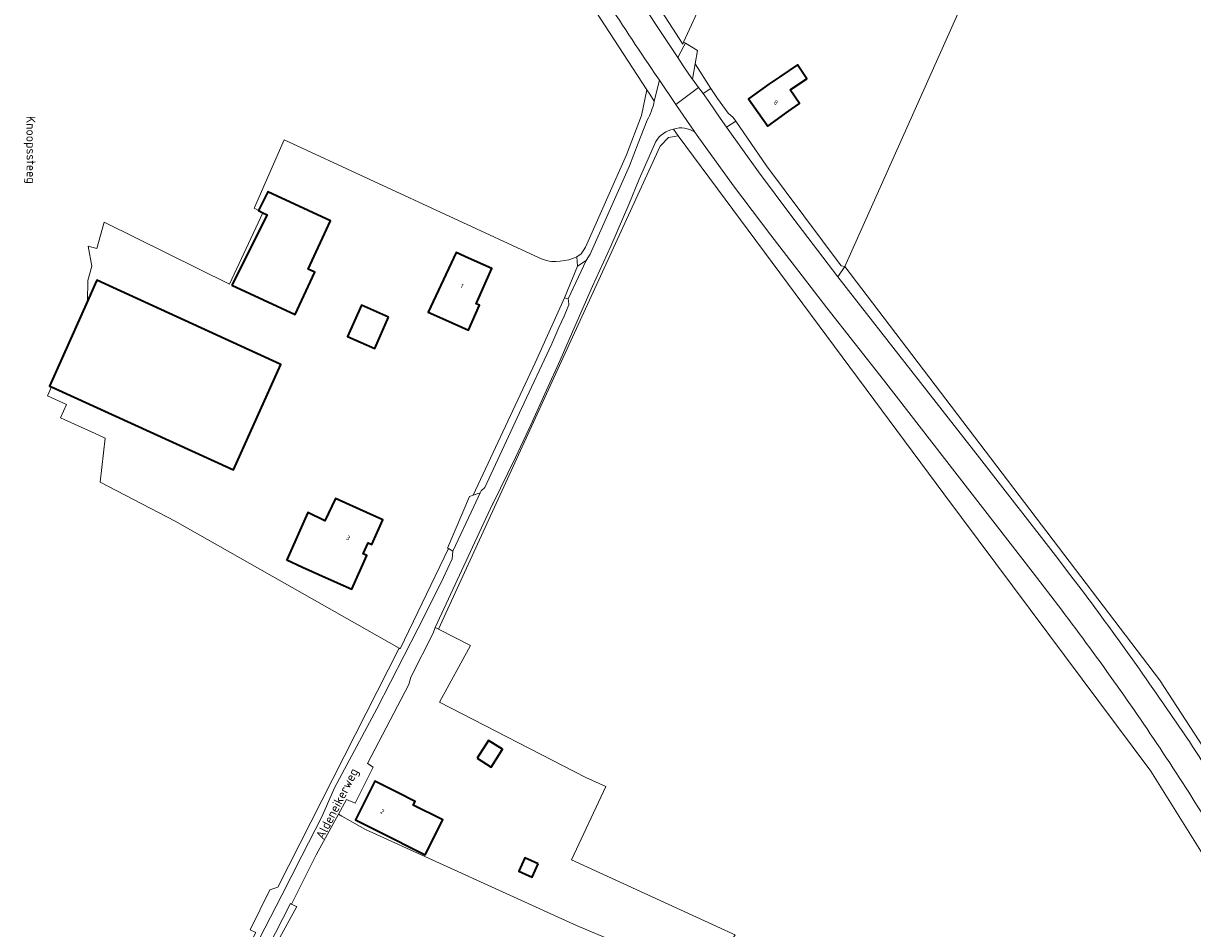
# Model space of a CAD drawing. Extents: x 184422 to 188298, y 343471 to 350189.
# Tile 185 of 256: x 185674 to 185904, y 347549 to 347728. Entities that reach past the tile are written whole.
import ezdxf
from ezdxf.enums import TextEntityAlignment as Align

# ---------------------------------------------------------------- set-up
doc = ezdxf.new("R2010")
doc.units = 0
for name, color, linetype, lineweight in [('B-WA-GR-BOUWLAND-GV', 252, 'Continuous', 13), ('B-WA-GR-GRAS-GV', 252, 'Continuous', 13), ('B-WA-OG-TERREIN_ERF-GV', 252, 'Continuous', 18), ('B-WA-OG-TOPOGRAFIE-T18', 252, 'Continuous', 18), ('B-WA-OG-WEG-GV', 252, 'Continuous', 18), ('B-WA-VH-ONVERHARD-GV', 252, 'Continuous', 18), ('B-WA-VH-VERHARDING_ASFALT-GV', 252, 'Continuous', 18), ('B-WA-VH-VERHARDING_OPEN-GV', 252, 'Continuous', 18), ('B-WE-OG-BEBOUWING-GV', 250, 'Continuous', 35), ('B-WE-OG-BEBOUWING-T18', 10, 'Continuous', 18)]:
    doc.layers.add(name, color=color, linetype=linetype, lineweight=lineweight)
doc.styles.add('NLCS-ISO-M1000-T18', font='NLCS-ISO.ttf', dxfattribs={"height": 1.8})
doc.styles.add('NLCS-ISO-M500-T18', font='NLCS-ISO.ttf', dxfattribs={"height": 0.9})

msp = doc.modelspace()

# ---------------------------------------------------------------- linework, layer by layer
at = {"layer": 'B-WA-GR-BOUWLAND-GV', "flags": 128}
for points in [[(185871.69, 347760.144), (185835.839, 347679.843), (185897.919, 347598.235), (185913.474, 347574.394), (185918.603, 347565.54), (185926.556, 347550.649), (185927.975, 347549.99), (185928.138, 347550.007), (185931.586, 347550.356), (185943.909, 347556.644), (185956.439, 347563.291), (186016.367, 347594.379), (186047.059, 347610.254), (186048.196, 347610.92), (186044.917, 347615.829), (186033.291, 347633.23), (186003.932, 347682.221), (185929.72, 347807.984)], [(185871.69, 347760.144), (185835.839, 347679.843), (185897.919, 347598.235), (185913.474, 347574.394), (185918.603, 347565.54), (185926.556, 347550.649), (185927.975, 347549.99), (185928.138, 347550.007), (185931.586, 347550.356), (185943.909, 347556.644), (185956.439, 347563.291), (186016.367, 347594.379), (186047.059, 347610.254), (186048.196, 347610.92), (186044.917, 347615.829), (186033.291, 347633.23), (186003.932, 347682.221), (185929.72, 347807.984)], [(185871.69, 347760.144), (185835.839, 347679.843), (185897.919, 347598.235), (185913.474, 347574.394), (185918.603, 347565.54), (185926.556, 347550.649), (185927.975, 347549.99), (185928.138, 347550.007), (185931.586, 347550.356), (185943.909, 347556.644), (185956.439, 347563.291), (186016.367, 347594.379), (186047.059, 347610.254), (186048.196, 347610.92), (186044.917, 347615.829), (186033.291, 347633.23), (186003.932, 347682.221), (185929.72, 347807.984)], [(185773.287, 347771.072), (185803.807, 347723.724), (185803.991, 347724.127), (185807.875, 347732.624)], [(185773.287, 347771.072), (185803.807, 347723.724), (185803.991, 347724.127), (185807.875, 347732.624)], [(185773.287, 347771.072), (185803.807, 347723.724), (185803.991, 347724.127), (185807.875, 347732.624)], [(185718.422, 347548.896), (185722.315, 347556.84), (185723.898, 347557.324), (185747.855, 347604.493), (185703.657, 347629.555), (185688.851, 347637.265), (185689.817, 347645.963), (185687.839, 347646.862), (185680.968, 347649.984), (185682.211, 347652.631), (185678.411, 347654.319), (185679.209, 347656.075), (185678.841, 347656.242), (185686.329, 347673.021), (185686.369, 347677.067), (185687.197, 347679.945), (185686.443, 347683.891), (185688.136, 347683.411), (185689.624, 347688.613), (185714.369, 347676.36), (185720.942, 347690.478), (185720.08, 347690.912), (185719.215, 347691.347), (185719.268, 347691.468), (185725.128, 347704.835), (185775.49, 347681.572), (185776.292, 347681.244), (185777.479, 347680.901), (185777.937, 347680.844), (185778.792, 347680.831), (185779.657, 347680.879), (185780.494, 347681.021), (185781.327, 347681.196), (185782.268, 347681.48), (185782.947, 347681.778), (185783.739, 347682.35), (185784.177, 347682.914), (185784.595, 347683.671), (185792.722, 347701.904), (185795.695, 347709.634), (185796.722, 347714.751), (185777.473, 347744.375)], [(185718.422, 347548.896), (185722.315, 347556.84), (185723.898, 347557.324), (185747.855, 347604.493), (185703.657, 347629.555), (185688.851, 347637.265), (185689.817, 347645.963), (185687.839, 347646.862), (185680.968, 347649.984), (185682.211, 347652.631), (185678.411, 347654.319), (185679.209, 347656.075), (185678.841, 347656.242), (185686.329, 347673.021), (185686.369, 347677.067), (185687.197, 347679.945), (185686.443, 347683.891), (185688.136, 347683.411), (185689.624, 347688.613), (185714.369, 347676.36), (185720.942, 347690.478), (185720.08, 347690.912), (185719.215, 347691.347), (185719.268, 347691.468), (185725.128, 347704.835), (185775.49, 347681.572), (185776.292, 347681.244), (185777.479, 347680.901), (185777.937, 347680.844), (185778.792, 347680.831), (185779.657, 347680.879), (185780.494, 347681.021), (185781.327, 347681.196), (185782.268, 347681.48), (185782.947, 347681.778), (185783.739, 347682.35), (185784.177, 347682.914), (185784.595, 347683.671), (185792.722, 347701.904), (185795.695, 347709.634), (185796.722, 347714.751), (185777.473, 347744.375)], [(185718.422, 347548.896), (185722.315, 347556.84), (185723.898, 347557.324), (185747.855, 347604.493), (185703.657, 347629.555), (185688.851, 347637.265), (185689.817, 347645.963), (185687.839, 347646.862), (185680.968, 347649.984), (185682.211, 347652.631), (185678.411, 347654.319), (185679.209, 347656.075), (185678.841, 347656.242), (185686.329, 347673.021), (185686.369, 347677.067), (185687.197, 347679.945), (185686.443, 347683.891), (185688.136, 347683.411), (185689.624, 347688.613), (185714.369, 347676.36), (185720.942, 347690.478), (185720.08, 347690.912), (185719.215, 347691.347), (185719.268, 347691.468), (185725.128, 347704.835), (185775.49, 347681.572), (185776.292, 347681.244), (185777.479, 347680.901), (185777.937, 347680.844), (185778.792, 347680.831), (185779.657, 347680.879), (185780.494, 347681.021), (185781.327, 347681.196), (185782.268, 347681.48), (185782.947, 347681.778), (185783.739, 347682.35), (185784.177, 347682.914), (185784.595, 347683.671), (185792.722, 347701.904), (185795.695, 347709.634), (185796.722, 347714.751), (185777.473, 347744.375)]]:
    msp.add_lwpolyline(points, dxfattribs=at)
at = {"layer": 'B-WA-GR-GRAS-GV', "flags": 128}
for points in [[(185909.047, 347559.704), (185896.215, 347580.209), (185855.337, 347634.978), (185802.949, 347705.622), (185800.978, 347705.343), (185799.391, 347703.624), (185755.602, 347608.241), (185761.952, 347605.066), (185755.781, 347593.836), (185784.693, 347579.019), (185788.611, 347577.187), (185781.839, 347562.704), (185813.718, 347548.136)], [(185909.047, 347559.704), (185896.215, 347580.209), (185855.337, 347634.978), (185802.949, 347705.622), (185800.978, 347705.343), (185799.391, 347703.624), (185755.602, 347608.241), (185761.952, 347605.066), (185755.781, 347593.836), (185784.693, 347579.019), (185788.611, 347577.187), (185781.839, 347562.704), (185813.718, 347548.136)], [(185909.047, 347559.704), (185896.215, 347580.209), (185855.337, 347634.978), (185802.949, 347705.622), (185800.978, 347705.343), (185799.391, 347703.624), (185755.602, 347608.241), (185761.952, 347605.066), (185755.781, 347593.836), (185784.693, 347579.019), (185788.611, 347577.187), (185781.839, 347562.704), (185813.718, 347548.136)], [(185808.307, 347539.073), (185782.841, 347549.782), (185741.169, 347568.7), (185736.538, 347571.346), (185735.853, 347571.737), (185731.49, 347563.729), (185726.589, 347554.014), (185727.266, 347553.675), (185727.619, 347553.513), (185723.823, 347546.534)], [(185808.307, 347539.073), (185782.841, 347549.782), (185741.169, 347568.7), (185736.538, 347571.346), (185735.853, 347571.737), (185731.49, 347563.729), (185726.589, 347554.014), (185727.266, 347553.675), (185727.619, 347553.513), (185723.823, 347546.534)], [(185808.307, 347539.073), (185782.841, 347549.782), (185741.169, 347568.7), (185736.538, 347571.346), (185735.853, 347571.737), (185731.49, 347563.729), (185726.589, 347554.014), (185727.266, 347553.675), (185727.619, 347553.513), (185723.823, 347546.534)]]:
    msp.add_lwpolyline(points, dxfattribs=at)
at = {"layer": 'B-WA-OG-TERREIN_ERF-GV', "flags": 128}
for points in [[(185804.345, 347723.965), (185806.713, 347722.469), (185806.261, 347719.864), (185809.399, 347714.989), (185810.666, 347713.021), (185812.791, 347710.117), (185813.791, 347709.252), (185814.269, 347708.557), (185820.351, 347699.715), (185835.121, 347679.97), (185835.839, 347679.843), (185871.69, 347760.144), (185833.326, 347788.19), (185807.875, 347732.624), (185803.991, 347724.127)], [(185804.345, 347723.965), (185806.713, 347722.469), (185806.261, 347719.864), (185809.399, 347714.989), (185810.666, 347713.021), (185812.791, 347710.117), (185813.791, 347709.252), (185814.269, 347708.557), (185820.351, 347699.715), (185835.121, 347679.97), (185835.839, 347679.843), (185871.69, 347760.144), (185833.326, 347788.19), (185807.875, 347732.624), (185803.991, 347724.127)], [(185804.345, 347723.965), (185806.713, 347722.469), (185806.261, 347719.864), (185809.399, 347714.989), (185810.666, 347713.021), (185812.791, 347710.117), (185813.791, 347709.252), (185814.269, 347708.557), (185820.351, 347699.715), (185835.121, 347679.97), (185835.839, 347679.843), (185871.69, 347760.144), (185833.326, 347788.19), (185807.875, 347732.624), (185803.991, 347724.127)], [(185826.855, 347712.049), (185824.679, 347710.493), (185820.611, 347707.585), (185816.77, 347712.958), (185820.817, 347715.851), (185822.958, 347717.284), (185826.49, 347719.648), (185828.317, 347716.917), (185825.055, 347714.719)], [(185826.855, 347712.049), (185824.679, 347710.493), (185820.611, 347707.585), (185816.77, 347712.958), (185820.817, 347715.851), (185822.958, 347717.284), (185826.49, 347719.648), (185828.317, 347716.917), (185825.055, 347714.719)], [(185826.855, 347712.049), (185824.679, 347710.493), (185820.611, 347707.585), (185816.77, 347712.958), (185820.817, 347715.851), (185822.958, 347717.284), (185826.49, 347719.648), (185828.317, 347716.917), (185825.055, 347714.719)], [(185687.839, 347646.862), (185689.817, 347645.963), (185688.851, 347637.265), (185703.657, 347629.555), (185747.855, 347604.493), (185748.053, 347604.381), (185757.603, 347624.163), (185757.387, 347624.284), (185761.758, 347634.466), (185762.475, 347634.699), (185774.663, 347660.851), (185780.47, 347673.66), (185783.047, 347679.934), (185782.947, 347681.778), (185782.268, 347681.48), (185781.327, 347681.196), (185780.494, 347681.021), (185779.657, 347680.879), (185778.792, 347680.831), (185777.937, 347680.844), (185777.479, 347680.901), (185776.292, 347681.244), (185775.49, 347681.572), (185725.128, 347704.835), (185719.268, 347691.468), (185719.215, 347691.347), (185720.08, 347690.912), (185720.13, 347691.011), (185721.942, 347694.607), (185734.314, 347688.867), (185729.896, 347679.346), (185731.221, 347678.731), (185727.336, 347670.36), (185714.805, 347676.174), (185721.797, 347690.047), (185720.942, 347690.478), (185714.369, 347676.36), (185689.624, 347688.613), (185688.136, 347683.411), (185686.443, 347683.891), (185687.197, 347679.945), (185686.369, 347677.067), (185686.329, 347673.021), (185687.863, 347676.457), (185688.168, 347677.141), (185724.479, 347660.508), (185715.122, 347639.749), (185679.209, 347656.075), (185678.411, 347654.319), (185682.211, 347652.631), (185680.968, 347649.984)], [(185687.839, 347646.862), (185689.817, 347645.963), (185688.851, 347637.265), (185703.657, 347629.555), (185747.855, 347604.493), (185748.053, 347604.381), (185757.603, 347624.163), (185757.387, 347624.284), (185761.758, 347634.466), (185762.475, 347634.699), (185774.663, 347660.851), (185780.47, 347673.66), (185783.047, 347679.934), (185782.947, 347681.778), (185782.268, 347681.48), (185781.327, 347681.196), (185780.494, 347681.021), (185779.657, 347680.879), (185778.792, 347680.831), (185777.937, 347680.844), (185777.479, 347680.901), (185776.292, 347681.244), (185775.49, 347681.572), (185725.128, 347704.835), (185719.268, 347691.468), (185719.215, 347691.347), (185720.08, 347690.912), (185720.13, 347691.011), (185721.942, 347694.607), (185734.314, 347688.867), (185729.896, 347679.346), (185731.221, 347678.731), (185727.336, 347670.36), (185714.805, 347676.174), (185721.797, 347690.047), (185720.942, 347690.478), (185714.369, 347676.36), (185689.624, 347688.613), (185688.136, 347683.411), (185686.443, 347683.891), (185687.197, 347679.945), (185686.369, 347677.067), (185686.329, 347673.021), (185687.863, 347676.457), (185688.168, 347677.141), (185724.479, 347660.508), (185715.122, 347639.749), (185679.209, 347656.075), (185678.411, 347654.319), (185682.211, 347652.631), (185680.968, 347649.984)], [(185687.839, 347646.862), (185689.817, 347645.963), (185688.851, 347637.265), (185703.657, 347629.555), (185747.855, 347604.493), (185748.053, 347604.381), (185757.603, 347624.163), (185757.387, 347624.284), (185761.758, 347634.466), (185762.475, 347634.699), (185774.663, 347660.851), (185780.47, 347673.66), (185783.047, 347679.934), (185782.947, 347681.778), (185782.268, 347681.48), (185781.327, 347681.196), (185780.494, 347681.021), (185779.657, 347680.879), (185778.792, 347680.831), (185777.937, 347680.844), (185777.479, 347680.901), (185776.292, 347681.244), (185775.49, 347681.572), (185725.128, 347704.835), (185719.268, 347691.468), (185719.215, 347691.347), (185720.08, 347690.912), (185720.13, 347691.011), (185721.942, 347694.607), (185734.314, 347688.867), (185729.896, 347679.346), (185731.221, 347678.731), (185727.336, 347670.36), (185714.805, 347676.174), (185721.797, 347690.047), (185720.942, 347690.478), (185714.369, 347676.36), (185689.624, 347688.613), (185688.136, 347683.411), (185686.443, 347683.891), (185687.197, 347679.945), (185686.369, 347677.067), (185686.329, 347673.021), (185687.863, 347676.457), (185688.168, 347677.141), (185724.479, 347660.508), (185715.122, 347639.749), (185679.209, 347656.075), (185678.411, 347654.319), (185682.211, 347652.631), (185680.968, 347649.984)], [(185756.966, 347669.311), (185753.565, 347670.807), (185759.087, 347682.586), (185761.565, 347681.486), (185766.135, 347679.458), (185763.042, 347672.489), (185763.697, 347672.195), (185761.543, 347667.298)], [(185756.966, 347669.311), (185753.565, 347670.807), (185759.087, 347682.586), (185761.565, 347681.486), (185766.135, 347679.458), (185763.042, 347672.489), (185763.697, 347672.195), (185761.543, 347667.298)], [(185756.966, 347669.311), (185753.565, 347670.807), (185759.087, 347682.586), (185761.565, 347681.486), (185766.135, 347679.458), (185763.042, 347672.489), (185763.697, 347672.195), (185761.543, 347667.298)], [(185733.92, 347618.199), (185728.739, 347620.506), (185725.681, 347621.978), (185729.842, 347631.266), (185733.152, 347629.672), (185735.277, 347634.086), (185740.063, 347631.92), (185744.618, 347629.859), (185742.419, 347624.999), (185741.739, 347625.33), (185740.747, 347623.146), (185741.457, 347622.832), (185738.488, 347616.165)], [(185733.92, 347618.199), (185728.739, 347620.506), (185725.681, 347621.978), (185729.842, 347631.266), (185733.152, 347629.672), (185735.277, 347634.086), (185740.063, 347631.92), (185744.618, 347629.859), (185742.419, 347624.999), (185741.739, 347625.33), (185740.747, 347623.146), (185741.457, 347622.832), (185738.488, 347616.165)], [(185733.92, 347618.199), (185728.739, 347620.506), (185725.681, 347621.978), (185729.842, 347631.266), (185733.152, 347629.672), (185735.277, 347634.086), (185740.063, 347631.92), (185744.618, 347629.859), (185742.419, 347624.999), (185741.739, 347625.33), (185740.747, 347623.146), (185741.457, 347622.832), (185738.488, 347616.165)], [(185735.853, 347571.737), (185736.538, 347571.346), (185741.169, 347568.7), (185782.841, 347549.782), (185808.307, 347539.073), (185810.376, 347542.212), (185814.15, 347547.938), (185813.718, 347548.136), (185781.839, 347562.704), (185788.611, 347577.187), (185784.693, 347579.019), (185755.781, 347593.836), (185761.952, 347605.066), (185755.602, 347608.241), (185754.953, 347608.566), (185754.533, 347607.45), (185750.125, 347598.777), (185749.746, 347597.315), (185741.579, 347581.726), (185742.726, 347581.034), (185739.171, 347573.924), (185737.447, 347574.662)], [(185735.853, 347571.737), (185736.538, 347571.346), (185741.169, 347568.7), (185782.841, 347549.782), (185808.307, 347539.073), (185810.376, 347542.212), (185814.15, 347547.938), (185813.718, 347548.136), (185781.839, 347562.704), (185788.611, 347577.187), (185784.693, 347579.019), (185755.781, 347593.836), (185761.952, 347605.066), (185755.602, 347608.241), (185754.953, 347608.566), (185754.533, 347607.45), (185750.125, 347598.777), (185749.746, 347597.315), (185741.579, 347581.726), (185742.726, 347581.034), (185739.171, 347573.924), (185737.447, 347574.662)], [(185735.853, 347571.737), (185736.538, 347571.346), (185741.169, 347568.7), (185782.841, 347549.782), (185808.307, 347539.073), (185810.376, 347542.212), (185814.15, 347547.938), (185813.718, 347548.136), (185781.839, 347562.704), (185788.611, 347577.187), (185784.693, 347579.019), (185755.781, 347593.836), (185761.952, 347605.066), (185755.602, 347608.241), (185754.953, 347608.566), (185754.533, 347607.45), (185750.125, 347598.777), (185749.746, 347597.315), (185741.579, 347581.726), (185742.726, 347581.034), (185739.171, 347573.924), (185737.447, 347574.662)], [(185763.268, 347582.773), (185765.504, 347586.301), (185768.217, 347584.582), (185765.98, 347581.053)], [(185763.268, 347582.773), (185765.504, 347586.301), (185768.217, 347584.582), (185765.98, 347581.053)], [(185763.268, 347582.773), (185765.504, 347586.301), (185768.217, 347584.582), (185765.98, 347581.053)], [(185750.985, 347574.278), (185750.62, 347573.551), (185756.189, 347570.753), (185756.443, 347570.625), (185752.987, 347563.747), (185743.703, 347568.412), (185739.235, 347570.657), (185743.057, 347578.262), (185747.525, 347576.017)], [(185750.985, 347574.278), (185750.62, 347573.551), (185756.189, 347570.753), (185756.443, 347570.625), (185752.987, 347563.747), (185743.703, 347568.412), (185739.235, 347570.657), (185743.057, 347578.262), (185747.525, 347576.017)], [(185750.985, 347574.278), (185750.62, 347573.551), (185756.189, 347570.753), (185756.443, 347570.625), (185752.987, 347563.747), (185743.703, 347568.412), (185739.235, 347570.657), (185743.057, 347578.262), (185747.525, 347576.017)]]:
    msp.add_lwpolyline(points, close=True, dxfattribs=at)
at = {"layer": 'B-WA-OG-WEG-GV', "flags": 128}
for points in [[(185783.113, 347751.653), (185793.058, 347735.914), (185802.835, 347721.078), (185804.034, 347723.37), (185804.345, 347723.965), (185803.991, 347724.127), (185803.807, 347723.724), (185773.287, 347771.072), (185762.499, 347790.568), (185755.748, 347804.384), (185752.36, 347810.535), (185752.054, 347809.418), (185756.1, 347801.771), (185755.522, 347801.253)], [(185783.113, 347751.653), (185793.058, 347735.914), (185802.835, 347721.078), (185804.034, 347723.37), (185804.345, 347723.965), (185803.991, 347724.127), (185803.807, 347723.724), (185773.287, 347771.072), (185762.499, 347790.568), (185755.748, 347804.384), (185752.36, 347810.535), (185752.054, 347809.418), (185756.1, 347801.771), (185755.522, 347801.253)], [(185783.113, 347751.653), (185793.058, 347735.914), (185802.835, 347721.078), (185804.034, 347723.37), (185804.345, 347723.965), (185803.991, 347724.127), (185803.807, 347723.724), (185773.287, 347771.072), (185762.499, 347790.568), (185755.748, 347804.384), (185752.36, 347810.535), (185752.054, 347809.418), (185756.1, 347801.771), (185755.522, 347801.253)], [(185752.272, 347795.053), (185750.665, 347797.89), (185750.483, 347797.653), (185748.869, 347797.151), (185748.345, 347798.549), (185748.149, 347798.527), (185747.964, 347797.738), (185750.927, 347791.664), (185761.572, 347769.844), (185777.473, 347744.375), (185796.722, 347714.751), (185797.313, 347713.841), (185798.196, 347712.482), (185799.21, 347716.615), (185798.262, 347718.006)], [(185752.272, 347795.053), (185750.665, 347797.89), (185750.483, 347797.653), (185748.869, 347797.151), (185748.345, 347798.549), (185748.149, 347798.527), (185747.964, 347797.738), (185750.927, 347791.664), (185761.572, 347769.844), (185777.473, 347744.375), (185796.722, 347714.751), (185797.313, 347713.841), (185798.196, 347712.482), (185799.21, 347716.615), (185798.262, 347718.006)], [(185752.272, 347795.053), (185750.665, 347797.89), (185750.483, 347797.653), (185748.869, 347797.151), (185748.345, 347798.549), (185748.149, 347798.527), (185747.964, 347797.738), (185750.927, 347791.664), (185761.572, 347769.844), (185777.473, 347744.375), (185796.722, 347714.751), (185797.313, 347713.841), (185798.196, 347712.482), (185799.21, 347716.615), (185798.262, 347718.006)], [(185798.196, 347712.482), (185797.313, 347713.841), (185796.722, 347714.751), (185795.695, 347709.634), (185792.722, 347701.904), (185784.595, 347683.671), (185784.177, 347682.914), (185783.739, 347682.35), (185782.947, 347681.778), (185783.047, 347679.934), (185784.778, 347681.062), (185785.531, 347682.273), (185793.321, 347699.698), (185795.04, 347704.221), (185796.817, 347708.724)], [(185798.196, 347712.482), (185797.313, 347713.841), (185796.722, 347714.751), (185795.695, 347709.634), (185792.722, 347701.904), (185784.595, 347683.671), (185784.177, 347682.914), (185783.739, 347682.35), (185782.947, 347681.778), (185783.047, 347679.934), (185784.778, 347681.062), (185785.531, 347682.273), (185793.321, 347699.698), (185795.04, 347704.221), (185796.817, 347708.724)], [(185798.196, 347712.482), (185797.313, 347713.841), (185796.722, 347714.751), (185795.695, 347709.634), (185792.722, 347701.904), (185784.595, 347683.671), (185784.177, 347682.914), (185783.739, 347682.35), (185782.947, 347681.778), (185783.047, 347679.934), (185784.778, 347681.062), (185785.531, 347682.273), (185793.321, 347699.698), (185795.04, 347704.221), (185796.817, 347708.724)], [(185755.602, 347608.241), (185799.391, 347703.624), (185800.978, 347705.343), (185802.949, 347705.622), (185802.003, 347706.98)], [(185755.602, 347608.241), (185799.391, 347703.624), (185800.978, 347705.343), (185802.949, 347705.622), (185802.003, 347706.98)], [(185755.602, 347608.241), (185799.391, 347703.624), (185800.978, 347705.343), (185802.949, 347705.622), (185802.003, 347706.98)], [(185802.003, 347706.98), (185802.949, 347705.622), (185855.337, 347634.978), (185896.215, 347580.209), (185909.047, 347559.704), (185915.529, 347547.93), (185927.212, 347525.715), (185934.228, 347509.062), (185935.172, 347507.833), (185940.928, 347496.822), (185946.684, 347485.52), (185947.75, 347483.245), (185963.69, 347451.4), (185978.72, 347420.013), (186001.791, 347372.323)], [(185802.003, 347706.98), (185802.949, 347705.622), (185855.337, 347634.978), (185896.215, 347580.209), (185909.047, 347559.704), (185915.529, 347547.93), (185927.212, 347525.715), (185934.228, 347509.062), (185935.172, 347507.833), (185940.928, 347496.822), (185946.684, 347485.52), (185947.75, 347483.245), (185963.69, 347451.4), (185978.72, 347420.013), (186001.791, 347372.323)], [(185802.003, 347706.98), (185802.949, 347705.622), (185855.337, 347634.978), (185896.215, 347580.209), (185909.047, 347559.704), (185915.529, 347547.93), (185927.212, 347525.715), (185934.228, 347509.062), (185935.172, 347507.833), (185940.928, 347496.822), (185946.684, 347485.52), (185947.75, 347483.245), (185963.69, 347451.4), (185978.72, 347420.013), (186001.791, 347372.323)], [(185798.524, 347704.555), (185795.196, 347697.078), (185793.203, 347692.088), (185789.619, 347683.878), (185786.035, 347675.953), (185782.076, 347666.982), (185779.616, 347661.34), (185776.914, 347655.412), (185773.812, 347648.629), (185770.789, 347642.162), (185766.337, 347633.013), (185766.294, 347632.922), (185754.953, 347608.566), (185755.602, 347608.241)], [(185798.524, 347704.555), (185795.196, 347697.078), (185793.203, 347692.088), (185789.619, 347683.878), (185786.035, 347675.953), (185782.076, 347666.982), (185779.616, 347661.34), (185776.914, 347655.412), (185773.812, 347648.629), (185770.789, 347642.162), (185766.337, 347633.013), (185766.294, 347632.922), (185754.953, 347608.566), (185755.602, 347608.241)], [(185798.524, 347704.555), (185795.196, 347697.078), (185793.203, 347692.088), (185789.619, 347683.878), (185786.035, 347675.953), (185782.076, 347666.982), (185779.616, 347661.34), (185776.914, 347655.412), (185773.812, 347648.629), (185770.789, 347642.162), (185766.337, 347633.013), (185766.294, 347632.922), (185754.953, 347608.566), (185755.602, 347608.241)], [(185878.626, 347612), (185875.794, 347615.699), (185872.982, 347619.412), (185857.996, 347638.744), (185843.437, 347657.505), (185832.258, 347671.714), (185821.21, 347686.026), (185813.852, 347695.809), (185806.647, 347705.704), (185806.211, 347706.344)], [(185878.626, 347612), (185875.794, 347615.699), (185872.982, 347619.412), (185857.996, 347638.744), (185843.437, 347657.505), (185832.258, 347671.714), (185821.21, 347686.026), (185813.852, 347695.809), (185806.647, 347705.704), (185806.211, 347706.344)], [(185878.626, 347612), (185875.794, 347615.699), (185872.982, 347619.412), (185857.996, 347638.744), (185843.437, 347657.505), (185832.258, 347671.714), (185821.21, 347686.026), (185813.852, 347695.809), (185806.647, 347705.704), (185806.211, 347706.344)], [(185928.497, 347549.422), (185928.138, 347550.007), (185927.975, 347549.99), (185926.556, 347550.649), (185918.603, 347565.54), (185913.474, 347574.394), (185897.919, 347598.235), (185835.839, 347679.843), (185834.457, 347677.839), (185836.528, 347675.14), (185847.661, 347660.905), (185862.402, 347642.076), (185877.394, 347622.784), (185880.257, 347619.049), (185883.102, 347615.299)], [(185928.497, 347549.422), (185928.138, 347550.007), (185927.975, 347549.99), (185926.556, 347550.649), (185918.603, 347565.54), (185913.474, 347574.394), (185897.919, 347598.235), (185835.839, 347679.843), (185834.457, 347677.839), (185836.528, 347675.14), (185847.661, 347660.905), (185862.402, 347642.076), (185877.394, 347622.784), (185880.257, 347619.049), (185883.102, 347615.299)], [(185928.497, 347549.422), (185928.138, 347550.007), (185927.975, 347549.99), (185926.556, 347550.649), (185918.603, 347565.54), (185913.474, 347574.394), (185897.919, 347598.235), (185835.839, 347679.843), (185834.457, 347677.839), (185836.528, 347675.14), (185847.661, 347660.905), (185862.402, 347642.076), (185877.394, 347622.784), (185880.257, 347619.049), (185883.102, 347615.299)], [(185757.603, 347624.163), (185748.053, 347604.381), (185747.855, 347604.493), (185723.898, 347557.324), (185722.315, 347556.84), (185718.422, 347548.896), (185719.533, 347548.423), (185707.587, 347525.872), (185701.005, 347515.281), (185696.354, 347508.831), (185689.431, 347500.193), (185683.958, 347494.028), (185682.625, 347494.653), (185679.585, 347494.448), (185682.878, 347492.399)], [(185757.603, 347624.163), (185748.053, 347604.381), (185747.855, 347604.493), (185723.898, 347557.324), (185722.315, 347556.84), (185718.422, 347548.896), (185719.533, 347548.423), (185707.587, 347525.872), (185701.005, 347515.281), (185696.354, 347508.831), (185689.431, 347500.193), (185683.958, 347494.028), (185682.625, 347494.653), (185679.585, 347494.448), (185682.878, 347492.399)], [(185757.603, 347624.163), (185748.053, 347604.381), (185747.855, 347604.493), (185723.898, 347557.324), (185722.315, 347556.84), (185718.422, 347548.896), (185719.533, 347548.423), (185707.587, 347525.872), (185701.005, 347515.281), (185696.354, 347508.831), (185689.431, 347500.193), (185683.958, 347494.028), (185682.625, 347494.653), (185679.585, 347494.448), (185682.878, 347492.399)], [(185716.804, 347540.458), (185724.672, 347555.793), (185728.607, 347563.526), (185732.553, 347571.254), (185735.084, 347576.936), (185743.439, 347592.557), (185751.557, 347608.303), (185752.741, 347610.614), (185756.599, 347618.436), (185758.301, 347622.147), (185758.46, 347623.684), (185757.603, 347624.163)], [(185716.804, 347540.458), (185724.672, 347555.793), (185728.607, 347563.526), (185732.553, 347571.254), (185735.084, 347576.936), (185743.439, 347592.557), (185751.557, 347608.303), (185752.741, 347610.614), (185756.599, 347618.436), (185758.301, 347622.147), (185758.46, 347623.684), (185757.603, 347624.163)], [(185716.804, 347540.458), (185724.672, 347555.793), (185728.607, 347563.526), (185732.553, 347571.254), (185735.084, 347576.936), (185743.439, 347592.557), (185751.557, 347608.303), (185752.741, 347610.614), (185756.599, 347618.436), (185758.301, 347622.147), (185758.46, 347623.684), (185757.603, 347624.163)], [(185687.196, 347488.61), (185688.556, 347487.9), (185689.55, 347491.677), (185705.216, 347512.48), (185713.254, 347525.986), (185718.344, 347535.89), (185723.823, 347546.534), (185727.619, 347553.513), (185727.266, 347553.675), (185726.589, 347554.014), (185726.379, 347554.119), (185721.942, 347545.391)], [(185687.196, 347488.61), (185688.556, 347487.9), (185689.55, 347491.677), (185705.216, 347512.48), (185713.254, 347525.986), (185718.344, 347535.89), (185723.823, 347546.534), (185727.619, 347553.513), (185727.266, 347553.675), (185726.589, 347554.014), (185726.379, 347554.119), (185721.942, 347545.391)], [(185687.196, 347488.61), (185688.556, 347487.9), (185689.55, 347491.677), (185705.216, 347512.48), (185713.254, 347525.986), (185718.344, 347535.89), (185723.823, 347546.534), (185727.619, 347553.513), (185727.266, 347553.675), (185726.589, 347554.014), (185726.379, 347554.119), (185721.942, 347545.391)]]:
    msp.add_lwpolyline(points, dxfattribs=at)
at = {"layer": 'B-WA-OG-WEG-GV'}
for points in [[(185798.262, 347718.006, -0.0111284), (185778.534, 347748.707)], [(185798.262, 347718.006, -0.0111284), (185778.534, 347748.707)], [(185798.262, 347718.006, -0.0111284), (185778.534, 347748.707)], [(185796.817, 347708.724, 0.0715196), (185798.196, 347712.482)], [(185796.817, 347708.724, 0.0715196), (185798.196, 347712.482)], [(185796.817, 347708.724, 0.0715196), (185798.196, 347712.482)], [(185802.003, 347706.98, 0.2073021), (185798.524, 347704.555)], [(185802.003, 347706.98, 0.2073021), (185798.524, 347704.555)], [(185802.003, 347706.98, 0.2073021), (185798.524, 347704.555)], [(185806.211, 347706.344, 0.2386021), (185802.003, 347706.98)], [(185806.211, 347706.344, 0.2386021), (185802.003, 347706.98)], [(185806.211, 347706.344, 0.2386021), (185802.003, 347706.98)], [(185883.102, 347615.299, -0.0129626), (185904.466, 347585.109)], [(185883.102, 347615.299, -0.0129626), (185904.466, 347585.109)], [(185883.102, 347615.299, -0.0129626), (185904.466, 347585.109)], [(185899.957, 347581.861, 0.0170641), (185878.626, 347612)], [(185899.957, 347581.861, 0.0170641), (185878.626, 347612)], [(185899.957, 347581.861, 0.0170641), (185878.626, 347612)], [(185904.466, 347585.109, -0.0163718), (185923.848, 347552.907)], [(185904.466, 347585.109, -0.0163718), (185923.848, 347552.907)], [(185904.466, 347585.109, -0.0163718), (185923.848, 347552.907)], [(185918.899, 347550.461, 0.0189593), (185899.957, 347581.861)], [(185918.899, 347550.461, 0.0189593), (185899.957, 347581.861)], [(185918.899, 347550.461, 0.0189593), (185899.957, 347581.861)]]:
    msp.add_lwpolyline(points, format="xyb", dxfattribs=at)
at = {"layer": 'B-WA-OG-WEG-GV', "flags": 128}
for points in [[(185806.261, 347719.864), (185805.731, 347716.811), (185806.941, 347715.175), (185807.827, 347713.978), (185809.399, 347714.989)], [(185806.261, 347719.864), (185805.731, 347716.811), (185806.941, 347715.175), (185807.827, 347713.978), (185809.399, 347714.989)], [(185806.261, 347719.864), (185805.731, 347716.811), (185806.941, 347715.175), (185807.827, 347713.978), (185809.399, 347714.989)], [(185834.457, 347677.839), (185835.839, 347679.843), (185835.121, 347679.97), (185820.351, 347699.715), (185814.269, 347708.557), (185812.478, 347707.325), (185818.765, 347698.507), (185825.525, 347689.477)], [(185834.457, 347677.839), (185835.839, 347679.843), (185835.121, 347679.97), (185820.351, 347699.715), (185814.269, 347708.557), (185812.478, 347707.325), (185818.765, 347698.507), (185825.525, 347689.477)], [(185834.457, 347677.839), (185835.839, 347679.843), (185835.121, 347679.97), (185820.351, 347699.715), (185814.269, 347708.557), (185812.478, 347707.325), (185818.765, 347698.507), (185825.525, 347689.477)], [(185780.47, 347673.66), (185774.663, 347660.851), (185762.475, 347634.699), (185763.868, 347635.151), (185764.055, 347635.545), (185764.752, 347636.202), (185772.017, 347651.826), (185777.961, 347664.58), (185779.37, 347667.842), (185780.388, 347670.025), (185781.125, 347671.822), (185781.342, 347672.259), (185781.298, 347673.106), (185781.212, 347673.492)], [(185780.47, 347673.66), (185774.663, 347660.851), (185762.475, 347634.699), (185763.868, 347635.151), (185764.055, 347635.545), (185764.752, 347636.202), (185772.017, 347651.826), (185777.961, 347664.58), (185779.37, 347667.842), (185780.388, 347670.025), (185781.125, 347671.822), (185781.342, 347672.259), (185781.298, 347673.106), (185781.212, 347673.492)], [(185780.47, 347673.66), (185774.663, 347660.851), (185762.475, 347634.699), (185763.868, 347635.151), (185764.055, 347635.545), (185764.752, 347636.202), (185772.017, 347651.826), (185777.961, 347664.58), (185779.37, 347667.842), (185780.388, 347670.025), (185781.125, 347671.822), (185781.342, 347672.259), (185781.298, 347673.106), (185781.212, 347673.492)]]:
    msp.add_lwpolyline(points, close=True, dxfattribs=at)
at = {"layer": 'B-WA-VH-ONVERHARD-GV', "flags": 128}
for points in [[(185806.261, 347719.864), (185806.713, 347722.469), (185804.345, 347723.965), (185804.034, 347723.37), (185802.835, 347721.078), (185803.303, 347720.368), (185804.034, 347719.293), (185805.616, 347716.966), (185805.731, 347716.811)], [(185806.261, 347719.864), (185806.713, 347722.469), (185804.345, 347723.965), (185804.034, 347723.37), (185802.835, 347721.078), (185803.303, 347720.368), (185804.034, 347719.293), (185805.616, 347716.966), (185805.731, 347716.811)], [(185806.261, 347719.864), (185806.713, 347722.469), (185804.345, 347723.965), (185804.034, 347723.37), (185802.835, 347721.078), (185803.303, 347720.368), (185804.034, 347719.293), (185805.616, 347716.966), (185805.731, 347716.811)], [(185762.475, 347634.699), (185761.758, 347634.466), (185757.387, 347624.284), (185757.603, 347624.163), (185758.46, 347623.684), (185762.605, 347632.487), (185763.868, 347635.151)], [(185762.475, 347634.699), (185761.758, 347634.466), (185757.387, 347624.284), (185757.603, 347624.163), (185758.46, 347623.684), (185762.605, 347632.487), (185763.868, 347635.151)], [(185762.475, 347634.699), (185761.758, 347634.466), (185757.387, 347624.284), (185757.603, 347624.163), (185758.46, 347623.684), (185762.605, 347632.487), (185763.868, 347635.151)]]:
    msp.add_lwpolyline(points, close=True, dxfattribs=at)
at = {"layer": 'B-WA-VH-VERHARDING_ASFALT-GV', "flags": 128}
for points in [[(185798.262, 347718.006), (185799.21, 347716.615), (185802.455, 347711.855), (185806.941, 347715.175), (185805.731, 347716.811), (185805.616, 347716.966), (185804.034, 347719.293), (185803.303, 347720.368), (185802.835, 347721.078), (185793.058, 347735.914), (185783.113, 347751.653)], [(185798.262, 347718.006), (185799.21, 347716.615), (185802.455, 347711.855), (185806.941, 347715.175), (185805.731, 347716.811), (185805.616, 347716.966), (185804.034, 347719.293), (185803.303, 347720.368), (185802.835, 347721.078), (185793.058, 347735.914), (185783.113, 347751.653)], [(185798.262, 347718.006), (185799.21, 347716.615), (185802.455, 347711.855), (185806.941, 347715.175), (185805.731, 347716.811), (185805.616, 347716.966), (185804.034, 347719.293), (185803.303, 347720.368), (185802.835, 347721.078), (185793.058, 347735.914), (185783.113, 347751.653)], [(185806.211, 347706.344), (185802.455, 347711.855), (185799.21, 347716.615), (185798.196, 347712.482)], [(185806.211, 347706.344), (185802.455, 347711.855), (185799.21, 347716.615), (185798.196, 347712.482)], [(185806.211, 347706.344), (185802.455, 347711.855), (185799.21, 347716.615), (185798.196, 347712.482)], [(185811.21, 347709.103), (185808.96, 347712.446), (185807.827, 347713.978), (185806.941, 347715.175), (185802.455, 347711.855), (185806.211, 347706.344), (185806.647, 347705.704), (185813.852, 347695.809), (185821.21, 347686.026), (185832.258, 347671.714), (185843.437, 347657.505), (185857.996, 347638.744), (185872.982, 347619.412), (185875.794, 347615.699), (185878.626, 347612)], [(185811.21, 347709.103), (185808.96, 347712.446), (185807.827, 347713.978), (185806.941, 347715.175), (185802.455, 347711.855), (185806.211, 347706.344), (185806.647, 347705.704), (185813.852, 347695.809), (185821.21, 347686.026), (185832.258, 347671.714), (185843.437, 347657.505), (185857.996, 347638.744), (185872.982, 347619.412), (185875.794, 347615.699), (185878.626, 347612)], [(185811.21, 347709.103), (185808.96, 347712.446), (185807.827, 347713.978), (185806.941, 347715.175), (185802.455, 347711.855), (185806.211, 347706.344), (185806.647, 347705.704), (185813.852, 347695.809), (185821.21, 347686.026), (185832.258, 347671.714), (185843.437, 347657.505), (185857.996, 347638.744), (185872.982, 347619.412), (185875.794, 347615.699), (185878.626, 347612)], [(185796.817, 347708.724), (185795.04, 347704.221), (185793.321, 347699.698), (185785.531, 347682.273), (185784.778, 347681.062), (185781.212, 347673.492), (185781.298, 347673.106), (185781.342, 347672.259), (185781.125, 347671.822), (185780.388, 347670.025), (185779.37, 347667.842), (185777.961, 347664.58), (185772.017, 347651.826), (185764.752, 347636.202), (185764.055, 347635.545), (185763.868, 347635.151), (185762.605, 347632.487), (185758.46, 347623.684), (185758.301, 347622.147), (185756.599, 347618.436), (185752.741, 347610.614), (185751.557, 347608.303), (185743.439, 347592.557), (185735.084, 347576.936), (185732.553, 347571.254), (185728.607, 347563.526), (185724.672, 347555.793), (185716.804, 347540.458)], [(185796.817, 347708.724), (185795.04, 347704.221), (185793.321, 347699.698), (185785.531, 347682.273), (185784.778, 347681.062), (185781.212, 347673.492), (185781.298, 347673.106), (185781.342, 347672.259), (185781.125, 347671.822), (185780.388, 347670.025), (185779.37, 347667.842), (185777.961, 347664.58), (185772.017, 347651.826), (185764.752, 347636.202), (185764.055, 347635.545), (185763.868, 347635.151), (185762.605, 347632.487), (185758.46, 347623.684), (185758.301, 347622.147), (185756.599, 347618.436), (185752.741, 347610.614), (185751.557, 347608.303), (185743.439, 347592.557), (185735.084, 347576.936), (185732.553, 347571.254), (185728.607, 347563.526), (185724.672, 347555.793), (185716.804, 347540.458)], [(185796.817, 347708.724), (185795.04, 347704.221), (185793.321, 347699.698), (185785.531, 347682.273), (185784.778, 347681.062), (185781.212, 347673.492), (185781.298, 347673.106), (185781.342, 347672.259), (185781.125, 347671.822), (185780.388, 347670.025), (185779.37, 347667.842), (185777.961, 347664.58), (185772.017, 347651.826), (185764.752, 347636.202), (185764.055, 347635.545), (185763.868, 347635.151), (185762.605, 347632.487), (185758.46, 347623.684), (185758.301, 347622.147), (185756.599, 347618.436), (185752.741, 347610.614), (185751.557, 347608.303), (185743.439, 347592.557), (185735.084, 347576.936), (185732.553, 347571.254), (185728.607, 347563.526), (185724.672, 347555.793), (185716.804, 347540.458)], [(185883.102, 347615.299), (185880.257, 347619.049), (185877.394, 347622.784), (185862.402, 347642.076), (185847.661, 347660.905), (185836.528, 347675.14), (185834.457, 347677.839), (185825.525, 347689.477), (185818.765, 347698.507), (185812.478, 347707.325), (185811.21, 347709.103)], [(185883.102, 347615.299), (185880.257, 347619.049), (185877.394, 347622.784), (185862.402, 347642.076), (185847.661, 347660.905), (185836.528, 347675.14), (185834.457, 347677.839), (185825.525, 347689.477), (185818.765, 347698.507), (185812.478, 347707.325), (185811.21, 347709.103)], [(185883.102, 347615.299), (185880.257, 347619.049), (185877.394, 347622.784), (185862.402, 347642.076), (185847.661, 347660.905), (185836.528, 347675.14), (185834.457, 347677.839), (185825.525, 347689.477), (185818.765, 347698.507), (185812.478, 347707.325), (185811.21, 347709.103)], [(185721.942, 347545.391), (185726.379, 347554.119), (185726.589, 347554.014), (185731.49, 347563.729), (185735.853, 347571.737), (185737.447, 347574.662), (185739.171, 347573.924), (185742.726, 347581.034), (185741.579, 347581.726), (185749.746, 347597.315), (185750.125, 347598.777), (185754.533, 347607.45), (185754.953, 347608.566), (185766.294, 347632.922), (185766.337, 347633.013), (185770.789, 347642.162), (185773.812, 347648.629), (185776.914, 347655.412), (185779.616, 347661.34), (185782.076, 347666.982), (185786.035, 347675.953), (185789.619, 347683.878), (185793.203, 347692.088), (185795.196, 347697.078), (185798.524, 347704.555)], [(185721.942, 347545.391), (185726.379, 347554.119), (185726.589, 347554.014), (185731.49, 347563.729), (185735.853, 347571.737), (185737.447, 347574.662), (185739.171, 347573.924), (185742.726, 347581.034), (185741.579, 347581.726), (185749.746, 347597.315), (185750.125, 347598.777), (185754.533, 347607.45), (185754.953, 347608.566), (185766.294, 347632.922), (185766.337, 347633.013), (185770.789, 347642.162), (185773.812, 347648.629), (185776.914, 347655.412), (185779.616, 347661.34), (185782.076, 347666.982), (185786.035, 347675.953), (185789.619, 347683.878), (185793.203, 347692.088), (185795.196, 347697.078), (185798.524, 347704.555)], [(185721.942, 347545.391), (185726.379, 347554.119), (185726.589, 347554.014), (185731.49, 347563.729), (185735.853, 347571.737), (185737.447, 347574.662), (185739.171, 347573.924), (185742.726, 347581.034), (185741.579, 347581.726), (185749.746, 347597.315), (185750.125, 347598.777), (185754.533, 347607.45), (185754.953, 347608.566), (185766.294, 347632.922), (185766.337, 347633.013), (185770.789, 347642.162), (185773.812, 347648.629), (185776.914, 347655.412), (185779.616, 347661.34), (185782.076, 347666.982), (185786.035, 347675.953), (185789.619, 347683.878), (185793.203, 347692.088), (185795.196, 347697.078), (185798.524, 347704.555)]]:
    msp.add_lwpolyline(points, dxfattribs=at)
at = {"layer": 'B-WA-VH-VERHARDING_ASFALT-GV'}
for points in [[(185778.534, 347748.707, 0.0111284), (185798.262, 347718.006)], [(185778.534, 347748.707, 0.0111284), (185798.262, 347718.006)], [(185778.534, 347748.707, 0.0111284), (185798.262, 347718.006)], [(185798.196, 347712.482, -0.0715196), (185796.817, 347708.724)], [(185798.196, 347712.482, -0.0715196), (185796.817, 347708.724)], [(185798.196, 347712.482, -0.0715196), (185796.817, 347708.724)], [(185798.524, 347704.555, -0.2073021), (185802.003, 347706.98)], [(185798.524, 347704.555, -0.2073021), (185802.003, 347706.98)], [(185798.524, 347704.555, -0.2073021), (185802.003, 347706.98)], [(185802.003, 347706.98, -0.2386021), (185806.211, 347706.344)], [(185802.003, 347706.98, -0.2386021), (185806.211, 347706.344)], [(185802.003, 347706.98, -0.2386021), (185806.211, 347706.344)], [(185904.466, 347585.109, 0.0129626), (185883.102, 347615.299)], [(185904.466, 347585.109, 0.0129626), (185883.102, 347615.299)], [(185904.466, 347585.109, 0.0129626), (185883.102, 347615.299)], [(185878.626, 347612, -0.0170641), (185899.957, 347581.861)], [(185878.626, 347612, -0.0170641), (185899.957, 347581.861)], [(185878.626, 347612, -0.0170641), (185899.957, 347581.861)], [(185923.848, 347552.907, 0.0163718), (185904.466, 347585.109)], [(185923.848, 347552.907, 0.0163718), (185904.466, 347585.109)], [(185923.848, 347552.907, 0.0163718), (185904.466, 347585.109)], [(185899.957, 347581.861, -0.0189593), (185918.899, 347550.461)], [(185899.957, 347581.861, -0.0189593), (185918.899, 347550.461)], [(185899.957, 347581.861, -0.0189593), (185918.899, 347550.461)]]:
    msp.add_lwpolyline(points, format="xyb", dxfattribs=at)
at = {"layer": 'B-WA-VH-VERHARDING_OPEN-GV', "flags": 128}
for points in [[(185808.96, 347712.446), (185811.21, 347709.103), (185812.478, 347707.325), (185814.269, 347708.557), (185813.791, 347709.252), (185812.791, 347710.117), (185810.666, 347713.021), (185809.399, 347714.989), (185807.827, 347713.978)], [(185808.96, 347712.446), (185811.21, 347709.103), (185812.478, 347707.325), (185814.269, 347708.557), (185813.791, 347709.252), (185812.791, 347710.117), (185810.666, 347713.021), (185809.399, 347714.989), (185807.827, 347713.978)], [(185808.96, 347712.446), (185811.21, 347709.103), (185812.478, 347707.325), (185814.269, 347708.557), (185813.791, 347709.252), (185812.791, 347710.117), (185810.666, 347713.021), (185809.399, 347714.989), (185807.827, 347713.978)], [(185783.047, 347679.934), (185780.47, 347673.66), (185781.212, 347673.492), (185784.778, 347681.062)], [(185783.047, 347679.934), (185780.47, 347673.66), (185781.212, 347673.492), (185784.778, 347681.062)], [(185783.047, 347679.934), (185780.47, 347673.66), (185781.212, 347673.492), (185784.778, 347681.062)]]:
    msp.add_lwpolyline(points, close=True, dxfattribs=at)
at = {"layer": 'B-WE-OG-BEBOUWING-GV', "flags": 128}
for points in [[(185825.055, 347714.719), (185828.317, 347716.917), (185826.49, 347719.648), (185822.958, 347717.284), (185820.817, 347715.851), (185816.77, 347712.958), (185820.611, 347707.585), (185824.679, 347710.493), (185826.855, 347712.049)], [(185825.055, 347714.719), (185828.317, 347716.917), (185826.49, 347719.648), (185822.958, 347717.284), (185820.817, 347715.851), (185816.77, 347712.958), (185820.611, 347707.585), (185824.679, 347710.493), (185826.855, 347712.049)], [(185825.055, 347714.719), (185828.317, 347716.917), (185826.49, 347719.648), (185822.958, 347717.284), (185820.817, 347715.851), (185816.77, 347712.958), (185820.611, 347707.585), (185824.679, 347710.493), (185826.855, 347712.049)], [(185714.805, 347676.174), (185727.336, 347670.36), (185731.221, 347678.731), (185729.896, 347679.346), (185734.314, 347688.867), (185721.942, 347694.607), (185720.13, 347691.011), (185720.08, 347690.912), (185720.942, 347690.478), (185721.797, 347690.047)], [(185714.805, 347676.174), (185727.336, 347670.36), (185731.221, 347678.731), (185729.896, 347679.346), (185734.314, 347688.867), (185721.942, 347694.607), (185720.13, 347691.011), (185720.08, 347690.912), (185720.942, 347690.478), (185721.797, 347690.047)], [(185714.805, 347676.174), (185727.336, 347670.36), (185731.221, 347678.731), (185729.896, 347679.346), (185734.314, 347688.867), (185721.942, 347694.607), (185720.13, 347691.011), (185720.08, 347690.912), (185720.942, 347690.478), (185721.797, 347690.047)], [(185756.966, 347669.311), (185761.543, 347667.298), (185763.697, 347672.195), (185763.042, 347672.489), (185766.135, 347679.458), (185761.565, 347681.486), (185759.087, 347682.586), (185753.565, 347670.807)], [(185756.966, 347669.311), (185761.543, 347667.298), (185763.697, 347672.195), (185763.042, 347672.489), (185766.135, 347679.458), (185761.565, 347681.486), (185759.087, 347682.586), (185753.565, 347670.807)], [(185756.966, 347669.311), (185761.543, 347667.298), (185763.697, 347672.195), (185763.042, 347672.489), (185766.135, 347679.458), (185761.565, 347681.486), (185759.087, 347682.586), (185753.565, 347670.807)], [(185679.209, 347656.075), (185715.122, 347639.749), (185724.479, 347660.508), (185688.168, 347677.141), (185687.863, 347676.457), (185686.329, 347673.021), (185678.841, 347656.242)], [(185679.209, 347656.075), (185715.122, 347639.749), (185724.479, 347660.508), (185688.168, 347677.141), (185687.863, 347676.457), (185686.329, 347673.021), (185678.841, 347656.242)], [(185679.209, 347656.075), (185715.122, 347639.749), (185724.479, 347660.508), (185688.168, 347677.141), (185687.863, 347676.457), (185686.329, 347673.021), (185678.841, 347656.242)], [(185745.746, 347669.848), (185740.403, 347672.206), (185737.675, 347666.025), (185743.018, 347663.667)], [(185745.746, 347669.848), (185740.403, 347672.206), (185737.675, 347666.025), (185743.018, 347663.667)], [(185745.746, 347669.848), (185740.403, 347672.206), (185737.675, 347666.025), (185743.018, 347663.667)], [(185733.92, 347618.199), (185738.488, 347616.165), (185741.457, 347622.832), (185740.747, 347623.146), (185741.739, 347625.33), (185742.419, 347624.999), (185744.618, 347629.859), (185740.063, 347631.92), (185735.277, 347634.086), (185733.152, 347629.672), (185729.842, 347631.266), (185725.681, 347621.978), (185728.739, 347620.506)], [(185733.92, 347618.199), (185738.488, 347616.165), (185741.457, 347622.832), (185740.747, 347623.146), (185741.739, 347625.33), (185742.419, 347624.999), (185744.618, 347629.859), (185740.063, 347631.92), (185735.277, 347634.086), (185733.152, 347629.672), (185729.842, 347631.266), (185725.681, 347621.978), (185728.739, 347620.506)], [(185733.92, 347618.199), (185738.488, 347616.165), (185741.457, 347622.832), (185740.747, 347623.146), (185741.739, 347625.33), (185742.419, 347624.999), (185744.618, 347629.859), (185740.063, 347631.92), (185735.277, 347634.086), (185733.152, 347629.672), (185729.842, 347631.266), (185725.681, 347621.978), (185728.739, 347620.506)], [(185763.268, 347582.773), (185765.98, 347581.053), (185768.217, 347584.582), (185765.504, 347586.301)], [(185763.268, 347582.773), (185765.98, 347581.053), (185768.217, 347584.582), (185765.504, 347586.301)], [(185763.268, 347582.773), (185765.98, 347581.053), (185768.217, 347584.582), (185765.504, 347586.301)], [(185756.189, 347570.753), (185750.62, 347573.551), (185750.985, 347574.278), (185747.525, 347576.017), (185743.057, 347578.262), (185739.235, 347570.657), (185743.703, 347568.412), (185752.987, 347563.747), (185756.443, 347570.625)], [(185756.189, 347570.753), (185750.62, 347573.551), (185750.985, 347574.278), (185747.525, 347576.017), (185743.057, 347578.262), (185739.235, 347570.657), (185743.703, 347568.412), (185752.987, 347563.747), (185756.443, 347570.625)], [(185756.189, 347570.753), (185750.62, 347573.551), (185750.985, 347574.278), (185747.525, 347576.017), (185743.057, 347578.262), (185739.235, 347570.657), (185743.703, 347568.412), (185752.987, 347563.747), (185756.443, 347570.625)], [(185775.273, 347561.964), (185772.647, 347563.14), (185771.451, 347560.468), (185774.077, 347559.292)], [(185775.273, 347561.964), (185772.647, 347563.14), (185771.451, 347560.468), (185774.077, 347559.292)], [(185775.273, 347561.964), (185772.647, 347563.14), (185771.451, 347560.468), (185774.077, 347559.292)]]:
    msp.add_lwpolyline(points, close=True, dxfattribs=at)

# ---------------------------------------------------------------- texts
at = {"layer": 'B-WA-OG-TOPOGRAFIE-T18', "style": 'NLCS-ISO-M1000-T18'}
for s, rotation, p in [('Knoopssteeg', 270.4, (185674.908, 347702.874)), ('Knoopssteeg', 270.4, (185674.908, 347702.874)), ('Knoopssteeg', 270.4, (185674.908, 347702.874)), ('Aldeneikerweg', 62.9, (185735.804, 347573.715)), ('Aldeneikerweg', 62.9, (185735.804, 347573.715)), ('Aldeneikerweg', 62.9, (185735.804, 347573.715))]:
    msp.add_text(s, height=1.8, rotation=rotation, dxfattribs=at).set_placement(p, align=Align.MIDDLE)
at = {"layer": 'B-WE-OG-BEBOUWING-T18', "style": 'NLCS-ISO-M500-T18'}
for s, p in [('8', (185822.207, 347712.231)), ('8', (185822.207, 347712.231)), ('8', (185822.207, 347712.231)), ('1', (185760.237, 347676.03)), ('1', (185760.237, 347676.03)), ('1', (185760.237, 347676.03)), ('3', (185737.788, 347626.303)), ('3', (185737.788, 347626.303)), ('3', (185737.788, 347626.303)), ('2', (185744.517, 347572.259)), ('2', (185744.517, 347572.259)), ('2', (185744.517, 347572.259))]:
    msp.add_text(s, height=0.9, rotation=327.1, dxfattribs=at).set_placement(p, align=Align.MIDDLE)

doc.saveas('drawing.dxf')
